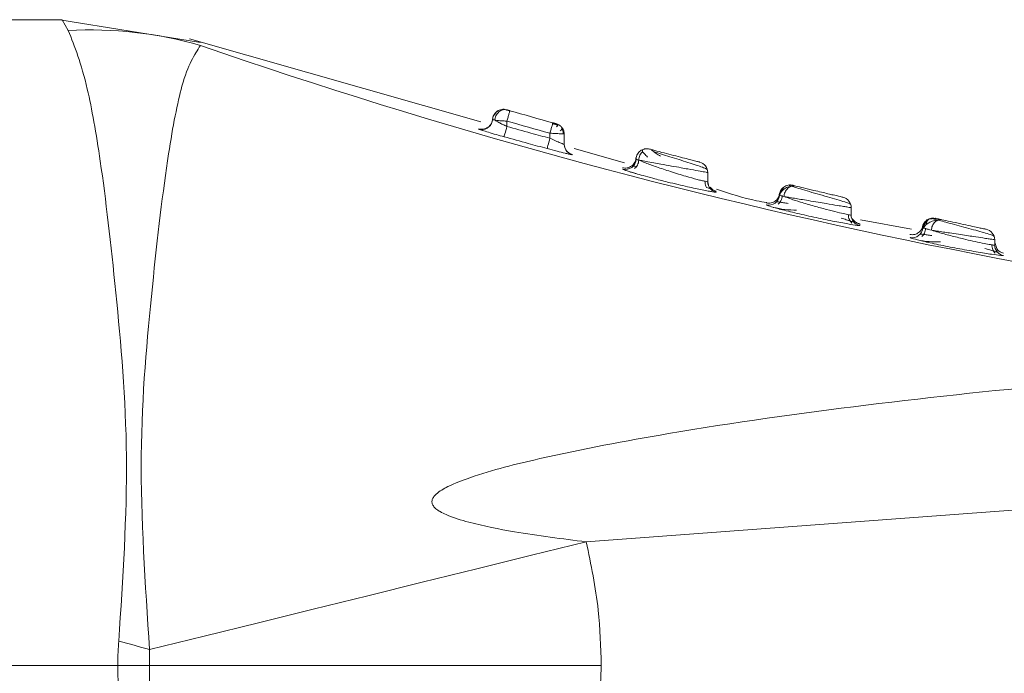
# Model space of a CAD drawing. Header units: millimetres. Extents: x -450 to 1926, y -64 to 425.
# Tile 33 of 41: x 1044.83 to 1058.56, y 164.47 to 173.58. Entities that reach past the tile are written whole.
import ezdxf

# ---------------------------------------------------------------- set-up
doc = ezdxf.new("R2010")
doc.units = ezdxf.units.MM
doc.linetypes.add('SLD-Solid', pattern=[0])

msp = doc.modelspace()

# ---------------------------------------------------------------- linework, layer by layer
at = {"color": 7, "linetype": 'SLD-Solid', "lineweight": 18}
for p, q in [((1045.427, 173.585), (1033.427, 173.585)), ((1047.352, 173.268), (1045.395, 173.585)), ((1045.511, 173.433), (1045.427, 173.585)), ((1051.263, 172.159), (1047.202, 173.318)), ((1047.354, 173.225), (1047.354, 173.225)), ((1051.572, 172.329), (1051.558, 172.333)), ((1051.598, 172.332), (1051.596, 172.332)), ((1051.617, 172.33), (1051.618, 172.33)), ((1051.62, 172.325), (1051.617, 172.326)), ((1051.618, 172.329), (1051.625, 172.328)), ((1051.666, 172.309), (1051.668, 172.316)), ((1051.672, 172.31), (1051.667, 172.312)), ((1051.422, 172.164), (1051.426, 172.194)), ((1051.43, 172.204), (1051.426, 172.193)), ((1051.431, 172.193), (1051.436, 172.19)), ((1051.627, 172.171), (1051.627, 172.096)), ((1052.339, 172.123), (1052.328, 172.127)), ((1052.33, 172.129), (1052.33, 172.129)), ((1052.227, 172.002), (1052.227, 171.932)), ((1052.411, 171.992), (1052.427, 171.988)), ((1052.427, 171.988), (1052.427, 171.846)), ((1052.458, 171.758), (1052.434, 171.799)), ((1052.457, 171.759), (1052.434, 171.799)), ((1053.264, 171.588), (1052.562, 171.788)), ((1052.538, 171.701), (1052.538, 171.704)), ((1053.24, 171.502), (1053.24, 171.502)), ((1053.429, 171.439), (1053.332, 171.467)), ((1054.427, 171.454), (1054.427, 171.326)), ((1054.427, 171.326), (1054.427, 171.34)), ((1054.435, 171.279), (1054.427, 171.326)), ((1054.542, 171.181), (1054.541, 171.196)), ((1055.601, 171.266), (1055.561, 171.275)), ((1055.611, 171.277), (1055.618, 171.275)), ((1055.243, 171.003), (1055.243, 171.003)), ((1056.427, 170.964), (1056.427, 170.863)), ((1056.427, 170.863), (1056.427, 170.882)), ((1056.46, 170.791), (1056.435, 170.813)), ((1057.268, 170.666), (1056.556, 170.796)), ((1057.546, 170.816), (1057.495, 170.801)), ((1057.607, 170.814), (1057.5, 170.804)), ((1057.639, 170.792), (1057.563, 170.808)), ((1057.608, 170.816), (1057.602, 170.817)), ((1056.508, 170.718), (1056.545, 170.716)), ((1056.545, 170.716), (1056.545, 170.738)), ((1057.426, 170.683), (1057.423, 170.704)), ((1057.468, 170.67), (1057.505, 170.66)), ((1057.247, 170.549), (1057.247, 170.549)), ((1058.427, 170.517), (1058.427, 170.445)), ((1058.427, 170.481), (1058.461, 170.383)), ((1058.427, 170.445), (1058.427, 170.474)), ((1058.439, 170.393), (1058.435, 170.395)), ((1058.511, 170.298), (1058.549, 170.297)), ((1058.549, 170.297), (1058.549, 170.297)), ((1067.927, 167.43), (1052.732, 166.307)), ((1033.427, 164.585), (1046.2, 164.585))]:
    msp.add_line(p, q, dxfattribs=at)
at = {"color": 7, "linetype": 'SLD-Solid', "lineweight": 18, "flags": 128}
for points in [[(1051.56, 172.335), (1051.584, 172.336), (1051.617, 172.33)], [(1051.586, 171.952), (1051.587, 171.955), (1051.59, 171.964), (1051.594, 171.978), (1051.599, 171.996), (1051.605, 172.017), (1051.611, 172.042), (1051.619, 172.069), (1051.627, 172.096)], [(1052.188, 171.788), (1052.188, 171.791), (1052.191, 171.8), (1052.194, 171.813), (1052.199, 171.831), (1052.205, 171.853), (1052.212, 171.878), (1052.219, 171.905), (1052.227, 171.932)], [(1052.434, 171.798), (1052.429, 171.821), (1052.427, 171.846)], [(1054.464, 171.228), (1054.459, 171.234), (1054.454, 171.24)], [(1055.601, 171.266), (1055.627, 171.269), (1055.655, 171.266)], [(1056.427, 170.964), (1056.424, 170.989), (1056.419, 171.011)], [(1058.427, 170.517), (1058.424, 170.543), (1058.418, 170.567)], [(1046.645, 164.804), (1047.405, 164.992), (1048.165, 165.179), (1048.925, 165.367), (1049.686, 165.555), (1050.447, 165.743), (1051.209, 165.931), (1051.97, 166.119), (1052.732, 166.307)]]:
    msp.add_lwpolyline(points, dxfattribs=at)
at = {"color": 7, "linetype": 'SLD-Solid', "lineweight": 18}
for centre, radius, start, end in [((1045.833, 168.011), 5.431, 73.7433, 93.3999), ((1073.385, 248.443), 79.595, 250.91073, 266.068), ((1079.112, 268.476), 100, 254.07145, 254.4281), ((1051.277, 172.203), 0.15, 254.1954, 345.2267), ((1079.112, 268.476), 100.15, 254.07145, 254.4281), ((1052.577, 171.846), 0.15, 180.0126, 209.1714), ((1052.577, 171.846), 0.15, 209.1864, 255.0952), ((1053.277, 171.647), 0.15, 255.7021, 357.8504), ((1054.277, 171.454), 0.15, 360, 75.6421), ((1054.576, 171.326), 0.15, 180.0004, 206.6311), ((1055.277, 171.149), 0.15, 257.1479, 356.4955), ((1056.277, 170.964), 0.15, 360, 76.8202), ((1056.576, 170.863), 0.15, 180.0064, 258.0251), ((1057.575, 170.669), 0.15, 77.5849, 167.0421), ((1057.277, 170.696), 0.15, 258.6302, 354.8555), ((1058.277, 170.517), 0.15, 360, 77.9926), ((1058.576, 170.445), 0.15, 180.0075, 259.4971), ((1002.085, 5.881), 165.052, 74.337, 74.49185)]:
    msp.add_arc(centre, radius, start, end, dxfattribs=at)
for points, knots in [([(1046.215, 164.924), (1046.272, 165.795), (1046.385, 167.521), (1046.175, 169.84), (1045.983, 171.535), (1045.755, 172.821), (1045.601, 173.209), (1045.511, 173.433)], [0, 0, 0, 0, 0.215496, 0.427053, 0.635274, 0.788728, 1, 1, 1, 1]), ([(1046.645, 164.804), (1046.583, 165.722), (1046.461, 167.529), (1046.683, 169.947), (1046.884, 171.662), (1047.118, 172.869), (1047.268, 173.095), (1047.354, 173.225)], [0, 0, 0, 0, 0.215583, 0.424685, 0.63353, 0.789403, 1, 1, 1, 1]), ([(1051.426, 172.194), (1051.427, 172.204), (1051.43, 172.226), (1051.442, 172.256), (1051.462, 172.285), (1051.488, 172.309), (1051.52, 172.326), (1051.553, 172.335), (1051.587, 172.337), (1051.607, 172.332), (1051.617, 172.33)], [0, 0, 0, 0, 0.113929, 0.236843, 0.366573, 0.5, 0.633427, 0.763157, 0.886071, 1, 1, 1, 1]), ([(1051.49, 172.307), (1051.481, 172.299), (1051.462, 172.284), (1051.443, 172.254), (1051.431, 172.222), (1051.429, 172.201), (1051.428, 172.19)], [0, 0, 0, 0, 0.267472, 0.527266, 0.772918, 1, 1, 1, 1]), ([(1051.554, 172.334), (1051.542, 172.332), (1051.519, 172.326), (1051.489, 172.308), (1051.464, 172.283), (1051.455, 172.261), (1051.45, 172.251)], [0, 0, 0, 0, 0.241254, 0.493089, 0.748528, 1, 1, 1, 1]), ([(1051.457, 172.183), (1051.459, 172.194), (1051.461, 172.215), (1051.473, 172.246), (1051.491, 172.276), (1051.514, 172.301), (1051.542, 172.32), (1051.571, 172.33), (1051.6, 172.333), (1051.617, 172.329), (1051.625, 172.328)], [0, 0, 0, 0, 0.113774, 0.236652, 0.366448, 0.500002, 0.633556, 0.763352, 0.886228, 1, 1, 1, 1]), ([(1051.625, 172.328), (1051.623, 172.328), (1051.618, 172.33), (1051.618, 172.33), (1051.617, 172.33)], [0, 0, 0, 0, 0.556659, 1, 1, 1, 1]), ([(1051.668, 172.316), (1051.664, 172.317), (1051.656, 172.319), (1051.645, 172.322), (1051.634, 172.325), (1051.628, 172.327), (1051.625, 172.328)], [0, 0, 0, 0, 0.230799, 0.45919, 0.732023, 1, 1, 1, 1]), ([(1051.426, 172.201), (1051.425, 172.19), (1051.423, 172.169), (1051.411, 172.138), (1051.391, 172.109), (1051.364, 172.084), (1051.333, 172.067), (1051.299, 172.058), (1051.265, 172.057), (1051.244, 172.062), (1051.234, 172.064)], [0, 0, 0, 0, 0.113729, 0.236596, 0.366411, 0.5, 0.633589, 0.763404, 0.886271, 1, 1, 1, 1]), ([(1051.457, 172.184), (1051.448, 172.186), (1051.434, 172.191), (1051.431, 172.192), (1051.43, 172.193)], [0, 0, 0, 0, 0.6615532, 1, 1, 1, 1]), ([(1051.457, 172.184), (1051.468, 172.178), (1051.49, 172.165), (1051.525, 172.147), (1051.551, 172.134), (1051.58, 172.119), (1051.606, 172.106), (1051.627, 172.096)], [0, 0, 0, 0, 0.2497197, 0.544545, 0.5985125, 0.6925505, 1, 1, 1, 1]), ([(1051.236, 172.063), (1051.236, 172.063), (1051.236, 172.065), (1051.236, 172.061), (1051.236, 172.058)], [0, 0, 0, 0, 0.119604, 1, 1, 1, 1]), ([(1051.236, 172.058), (1051.237, 172.057), (1051.24, 172.056), (1051.263, 172.048), (1051.272, 172.045)], [0, 0, 0, 0, 0.573704, 1, 1, 1, 1]), ([(1051.272, 172.045), (1051.277, 172.043), (1051.297, 172.037), (1051.367, 172.015), (1051.472, 171.984), (1051.55, 171.962), (1051.586, 171.952)], [0, 0, 0, 0, 0.101941, 0.403347, 0.72158, 1, 1, 1, 1]), ([(1051.627, 172.096), (1051.738, 172.066), (1051.938, 172.01), (1052.138, 171.956), (1052.227, 171.932)], [0, 0, 0, 0, 0.558056, 1, 1, 1, 1]), ([(1052.341, 172.111), (1052.335, 172.113), (1052.324, 172.117), (1052.303, 172.123), (1052.281, 172.13), (1052.266, 172.134), (1052.259, 172.136)], [0, 0, 0, 0, 0.25479, 0.506105, 0.754294, 1, 1, 1, 1]), ([(1052.264, 172.135), (1052.264, 172.135), (1052.267, 172.146), (1052.267, 172.146), (1052.267, 172.147)], [0, 0, 0, 0, 0.0213255, 1, 1, 1, 1]), ([(1052.317, 172.133), (1052.316, 172.133), (1052.315, 172.133), (1052.307, 172.136), (1052.298, 172.138), (1052.288, 172.141), (1052.278, 172.144), (1052.271, 172.146), (1052.267, 172.147)], [0, 0, 0, 0, 0.217305, 0.430777, 0.575827, 0.714334, 0.853388, 1, 1, 1, 1]), ([(1052.308, 172.135), (1052.31, 172.135), (1052.316, 172.133), (1052.324, 172.13), (1052.332, 172.124), (1052.337, 172.116), (1052.335, 172.105), (1052.323, 172.096), (1052.317, 172.092)], [0, 0, 0, 0, 0.05159, 0.174567, 0.301114, 0.43228, 0.708141, 1, 1, 1, 1]), ([(1052.372, 172.101), (1052.369, 172.105), (1052.353, 172.121), (1052.333, 172.128), (1052.317, 172.133)], [0, 0, 0, 0, 0.247484, 1, 1, 1, 1]), ([(1052.371, 172.034), (1052.378, 172.04), (1052.391, 172.052), (1052.396, 172.069), (1052.391, 172.086), (1052.378, 172.097), (1052.373, 172.102)], [0, 0, 0, 0, 0.29164, 0.563303, 0.818704, 1, 1, 1, 1]), ([(1052.427, 171.988), (1052.425, 172.004), (1052.421, 172.036), (1052.405, 172.071), (1052.391, 172.084), (1052.388, 172.087)], [0, 0, 0, 0, 0.449107, 0.898213, 1, 1, 1, 1]), ([(1052.411, 171.992), (1052.411, 172.001), (1052.411, 172.02), (1052.404, 172.047), (1052.395, 172.063), (1052.391, 172.071)], [0, 0, 0, 0, 0.330482, 0.678172, 1, 1, 1, 1]), ([(1051.586, 171.952), (1051.698, 171.921), (1051.898, 171.866), (1052.099, 171.812), (1052.188, 171.788)], [0, 0, 0, 0, 0.558055, 1, 1, 1, 1]), ([(1052.227, 171.932), (1052.253, 171.92), (1052.305, 171.896), (1052.363, 171.871), (1052.399, 171.856), (1052.421, 171.846), (1052.425, 171.846), (1052.427, 171.846)], [0, 0, 0, 0, 0.268651, 0.518505, 0.657801, 0.816403, 1, 1, 1, 1]), ([(1052.188, 171.788), (1052.235, 171.775), (1052.326, 171.751), (1052.427, 171.726), (1052.489, 171.711), (1052.529, 171.702), (1052.535, 171.701), (1052.538, 171.701)], [0, 0, 0, 0, 0.261453, 0.508983, 0.649421, 0.811251, 1, 1, 1, 1]), ([(1052.539, 171.705), (1052.524, 171.71), (1052.492, 171.721), (1052.469, 171.746), (1052.458, 171.758)], [0, 0, 0, 0, 0.486024, 1, 1, 1, 1]), ([(1053.427, 171.642), (1053.428, 171.654), (1053.431, 171.678), (1053.445, 171.71), (1053.464, 171.736), (1053.486, 171.757), (1053.513, 171.773), (1053.543, 171.783), (1053.567, 171.788), (1053.58, 171.786), (1053.58, 171.786)], [0, 0, 0, 0, 0.157517, 0.306983, 0.445338, 0.571023, 0.698549, 0.838664, 0.989533, 1, 1, 1, 1]), ([(1053.521, 171.746), (1053.513, 171.739), (1053.498, 171.725), (1053.48, 171.696), (1053.467, 171.662), (1053.465, 171.638), (1053.463, 171.625)], [0, 0, 0, 0, 0.220067, 0.462731, 0.724706, 1, 1, 1, 1]), ([(1053.54, 171.781), (1053.531, 171.777), (1053.512, 171.77), (1053.516, 171.747), (1053.539, 171.716), (1053.571, 171.685), (1053.587, 171.67)], [0, 0, 0, 0, 0.2184254, 0.4703971, 0.7310055, 1, 1, 1, 1]), ([(1053.54, 171.781), (1053.544, 171.782), (1053.558, 171.787), (1053.584, 171.787), (1053.605, 171.783), (1053.615, 171.781)], [0, 0, 0, 0, 0.161259, 0.596528, 1, 1, 1, 1]), ([(1054.314, 171.6), (1054.313, 171.6), (1054.31, 171.601), (1054.284, 171.607), (1054.232, 171.621), (1054.15, 171.642), (1054.042, 171.669), (1053.913, 171.703), (1053.77, 171.74), (1053.67, 171.767), (1053.622, 171.779), (1053.617, 171.781), (1053.615, 171.781)], [0, 0, 0, 0, 0.05889, 0.131984, 0.227373, 0.317308, 0.424713, 0.545782, 0.670567, 0.834795, 0.917467, 1, 1, 1, 1]), ([(1053.768, 171.681), (1053.746, 171.694), (1053.703, 171.721), (1053.661, 171.751), (1053.641, 171.77), (1053.642, 171.771), (1053.642, 171.772)], [0, 0, 0, 0, 0.298046, 0.586209, 0.860592, 1, 1, 1, 1]), ([(1054.42, 171.497), (1054.415, 171.501), (1054.405, 171.509), (1054.338, 171.534), (1054.241, 171.566), (1054.123, 171.604), (1053.995, 171.645), (1053.868, 171.684), (1053.751, 171.721), (1053.691, 171.741), (1053.662, 171.75)], [0, 0, 0, 0, 0.132225, 0.26258, 0.390831, 0.516895, 0.640807, 0.762636, 0.882396, 1, 1, 1, 1]), ([(1053.426, 171.662), (1053.426, 171.651), (1053.424, 171.63), (1053.412, 171.599), (1053.393, 171.569), (1053.367, 171.545), (1053.336, 171.527), (1053.302, 171.517), (1053.269, 171.515), (1053.248, 171.519), (1053.238, 171.521)], [0, 0, 0, 0, 0.113822, 0.236712, 0.366489, 0.500005, 0.63352, 0.763294, 0.886181, 1, 1, 1, 1]), ([(1053.465, 171.629), (1053.463, 171.617), (1053.461, 171.592), (1053.447, 171.558), (1053.429, 171.53), (1053.413, 171.516), (1053.406, 171.509)], [0, 0, 0, 0, 0.275, 0.536907, 0.779688, 1, 1, 1, 1]), ([(1053.427, 171.642), (1053.427, 171.641), (1053.43, 171.639), (1053.462, 171.63), (1053.553, 171.589), (1053.712, 171.533), (1053.878, 171.477), (1054.017, 171.433), (1054.147, 171.395), (1054.26, 171.363), (1054.344, 171.342), (1054.391, 171.331), (1054.421, 171.325), (1054.425, 171.326), (1054.427, 171.326)], [0, 0, 0, 0, 0.037884, 0.116656, 0.234838, 0.358919, 0.490121, 0.562296, 0.629991, 0.751634, 0.815627, 0.878228, 0.939621, 1, 1, 1, 1]), ([(1054.427, 171.454), (1054.424, 171.455), (1054.42, 171.455), (1054.38, 171.463), (1054.297, 171.478), (1054.176, 171.499), (1054.046, 171.523), (1053.916, 171.546), (1053.784, 171.57), (1053.664, 171.593), (1053.567, 171.61), (1053.488, 171.626), (1053.436, 171.632), (1053.43, 171.638), (1053.427, 171.642)], [0, 0, 0, 0, 0.065832, 0.132704, 0.235989, 0.351358, 0.415251, 0.503915, 0.599976, 0.669222, 0.755303, 0.834588, 0.917484, 1, 1, 1, 1]), ([(1053.24, 171.502), (1053.247, 171.498), (1053.257, 171.491), (1053.313, 171.474), (1053.333, 171.467)], [0, 0, 0, 0, 0.640124, 1, 1, 1, 1]), ([(1053.333, 171.467), (1053.358, 171.459), (1053.386, 171.451), (1053.451, 171.432), (1053.529, 171.41), (1053.676, 171.37), (1053.846, 171.327), (1054.012, 171.287), (1054.179, 171.249), (1054.296, 171.224), (1054.349, 171.213), (1054.35, 171.213)], [0, 0, 0, 0, 0.112652, 0.126212, 0.237314, 0.370015, 0.549417, 0.675816, 0.792701, 0.99686, 1, 1, 1, 1]), ([(1053.432, 171.538), (1053.432, 171.538), (1053.414, 171.541), (1053.395, 171.543), (1053.387, 171.542), (1053.384, 171.541)], [0, 0, 0, 0, 0.0155096, 0.5306188, 1, 1, 1, 1]), ([(1054.41, 171.245), (1054.407, 171.251), (1054.397, 171.266), (1054.389, 171.297), (1054.388, 171.322), (1054.388, 171.334)], [0, 0, 0, 0, 0.2238259, 0.6024936, 1, 1, 1, 1]), ([(1054.35, 171.213), (1054.378, 171.207), (1054.436, 171.196), (1054.496, 171.185), (1054.535, 171.179), (1054.539, 171.18), (1054.542, 171.181)], [0, 0, 0, 0, 0.251113, 0.505264, 0.754843, 1, 1, 1, 1]), ([(1054.466, 171.225), (1054.462, 171.227), (1054.455, 171.23), (1054.432, 171.238), (1054.411, 171.245), (1054.41, 171.245)], [0, 0, 0, 0, 0.487166, 0.968224, 1, 1, 1, 1]), ([(1054.465, 171.226), (1054.465, 171.227), (1054.451, 171.239), (1054.439, 171.258), (1054.436, 171.277), (1054.435, 171.279)], [0, 0, 0, 0, 0.051177, 0.880956, 1, 1, 1, 1]), ([(1054.542, 171.196), (1054.527, 171.201), (1054.494, 171.212), (1054.471, 171.236), (1054.459, 171.249)], [0, 0, 0, 0, 0.4854711, 1, 1, 1, 1]), ([(1054.542, 171.181), (1054.526, 171.186), (1054.497, 171.195), (1054.475, 171.217), (1054.465, 171.226)], [0, 0, 0, 0, 0.538988, 1, 1, 1, 1]), ([(1055.249, 171.036), (1055.202, 171.044), (1054.964, 171.085), (1054.734, 171.161), (1054.549, 171.221)], [0, 0, 0, 0, 0.198616, 1, 1, 1, 1]), ([(1055.426, 171.14), (1055.427, 171.15), (1055.43, 171.171), (1055.442, 171.201), (1055.461, 171.229), (1055.486, 171.253), (1055.516, 171.27), (1055.549, 171.28), (1055.581, 171.282), (1055.601, 171.278), (1055.611, 171.277)], [0, 0, 0, 0, 0.11449, 0.237535, 0.367026, 0.499999, 0.632972, 0.762464, 0.885509, 1, 1, 1, 1]), ([(1055.601, 171.266), (1055.58, 171.262), (1055.535, 171.254), (1055.481, 171.22), (1055.443, 171.178), (1055.434, 171.148), (1055.43, 171.133)], [0, 0, 0, 0, 0.244465, 0.500345, 0.755616, 1, 1, 1, 1]), ([(1055.548, 171.278), (1055.537, 171.275), (1055.514, 171.269), (1055.487, 171.25), (1055.466, 171.224), (1055.46, 171.202), (1055.457, 171.192)], [0, 0, 0, 0, 0.239996, 0.490148, 0.745302, 1, 1, 1, 1]), ([(1055.489, 171.12), (1055.49, 171.13), (1055.492, 171.151), (1055.503, 171.182), (1055.52, 171.212), (1055.543, 171.237), (1055.571, 171.256), (1055.6, 171.267), (1055.629, 171.271), (1055.647, 171.268), (1055.655, 171.266)], [0, 0, 0, 0, 0.114126, 0.237091, 0.366746, 0.500021, 0.633293, 0.762938, 0.88589, 1, 1, 1, 1]), ([(1056.42, 171.01), (1056.413, 171.014), (1056.401, 171.023), (1056.318, 171.05), (1056.201, 171.085), (1056.061, 171.126), (1055.914, 171.168), (1055.776, 171.208), (1055.66, 171.242), (1055.613, 171.257), (1055.59, 171.265)], [0, 0, 0, 0, 0.132292, 0.262646, 0.390849, 0.516885, 0.640812, 0.762689, 0.882479, 1, 1, 1, 1]), ([(1055.611, 171.277), (1055.61, 171.277), (1055.607, 171.278), (1055.61, 171.277), (1055.611, 171.277)], [0, 0, 0, 0, 0.555969, 1, 1, 1, 1]), ([(1055.618, 171.275), (1055.62, 171.274), (1055.624, 171.273), (1055.644, 171.269), (1055.655, 171.266)], [0, 0, 0, 0, 0.412026, 1, 1, 1, 1]), ([(1056.311, 171.11), (1056.31, 171.11), (1056.308, 171.111), (1056.289, 171.115), (1056.249, 171.125), (1056.184, 171.14), (1056.101, 171.159), (1056.009, 171.181), (1055.889, 171.21), (1055.752, 171.243), (1055.687, 171.258), (1055.655, 171.266)], [0, 0, 0, 0, 0.060974, 0.134031, 0.226048, 0.34221, 0.435268, 0.540822, 0.65477, 0.828002, 1, 1, 1, 1]), ([(1055.426, 171.168), (1055.425, 171.156), (1055.422, 171.133), (1055.408, 171.102), (1055.389, 171.076), (1055.367, 171.055), (1055.341, 171.04), (1055.31, 171.029), (1055.276, 171.025), (1055.253, 171.029), (1055.241, 171.031)], [0, 0, 0, 0, 0.136997, 0.267594, 0.389104, 0.5, 0.610896, 0.732407, 0.863003, 1, 1, 1, 1]), ([(1055.464, 171.132), (1055.463, 171.119), (1055.461, 171.095), (1055.447, 171.062), (1055.43, 171.034), (1055.415, 171.02), (1055.408, 171.013)], [0, 0, 0, 0, 0.274767, 0.536455, 0.779273, 1, 1, 1, 1]), ([(1055.489, 171.12), (1055.471, 171.125), (1055.435, 171.136), (1055.429, 171.139), (1055.426, 171.14)], [0, 0, 0, 0, 0.499024, 1, 1, 1, 1]), ([(1055.489, 171.12), (1055.518, 171.11), (1055.579, 171.087), (1055.727, 171.04), (1055.903, 170.988), (1056.084, 170.939), (1056.233, 170.901), (1056.343, 170.875), (1056.413, 170.861), (1056.422, 170.862), (1056.427, 170.863)], [0, 0, 0, 0, 0.117871, 0.245763, 0.395767, 0.530728, 0.660259, 0.774453, 0.8886, 1, 1, 1, 1]), ([(1056.427, 170.964), (1056.424, 170.965), (1056.42, 170.965), (1056.382, 170.972), (1056.321, 170.982), (1056.224, 170.997), (1056.1, 171.018), (1055.96, 171.041), (1055.837, 171.062), (1055.726, 171.08), (1055.631, 171.096), (1055.549, 171.11), (1055.508, 171.117), (1055.489, 171.12)], [0, 0, 0, 0, 0.080913, 0.164987, 0.252315, 0.342981, 0.476044, 0.563968, 0.668503, 0.754691, 0.829237, 0.918078, 1, 1, 1, 1]), ([(1055.243, 171.003), (1055.252, 170.998), (1055.269, 170.989), (1055.373, 170.961), (1055.424, 170.947)], [0, 0, 0, 0, 0.505253, 1, 1, 1, 1]), ([(1055.34, 170.969), (1055.393, 170.958), (1055.494, 170.935), (1055.611, 170.932), (1055.666, 170.93)], [0, 0, 0, 0, 0.524533, 1, 1, 1, 1]), ([(1055.55, 171.022), (1055.527, 171.026), (1055.48, 171.035), (1055.43, 171.043), (1055.396, 171.048), (1055.389, 171.046), (1055.386, 171.046)], [0, 0, 0, 0, 0.2550275, 0.5104032, 0.7665473, 1, 1, 1, 1]), ([(1055.424, 170.947), (1055.425, 170.946), (1055.474, 170.933), (1055.644, 170.892), (1055.903, 170.833), (1056.171, 170.777), (1056.394, 170.735), (1056.471, 170.724), (1056.508, 170.718)], [0, 0, 0, 0, 0.005956, 0.202049, 0.406582, 0.612103, 0.812688, 1, 1, 1, 1]), ([(1056.464, 170.763), (1056.461, 170.764), (1056.455, 170.767), (1056.417, 170.779), (1056.362, 170.796), (1056.311, 170.812), (1056.286, 170.82)], [0, 0, 0, 0, 0.235851, 0.49353, 0.748256, 1, 1, 1, 1]), ([(1056.435, 170.75), (1056.428, 170.757), (1056.415, 170.771), (1056.4, 170.798), (1056.389, 170.831), (1056.389, 170.856), (1056.389, 170.868)], [0, 0, 0, 0, 0.220871, 0.463715, 0.725343, 1, 1, 1, 1]), ([(1056.546, 170.739), (1056.53, 170.743), (1056.496, 170.753), (1056.472, 170.779), (1056.46, 170.791)], [0, 0, 0, 0, 0.484897, 1, 1, 1, 1]), ([(1057.498, 170.802), (1057.488, 170.796), (1057.469, 170.784), (1057.447, 170.759), (1057.431, 170.732), (1057.425, 170.712), (1057.422, 170.703)], [0, 0, 0, 0, 0.265321, 0.523973, 0.77024, 1, 1, 1, 1]), ([(1057.426, 170.683), (1057.427, 170.692), (1057.43, 170.712), (1057.443, 170.741), (1057.461, 170.768), (1057.486, 170.791), (1057.515, 170.808), (1057.536, 170.814), (1057.546, 170.816)], [0, 0, 0, 0, 0.151885, 0.314466, 0.48505, 0.659937, 0.834824, 1, 1, 1, 1]), ([(1057.492, 170.787), (1057.485, 170.78), (1057.469, 170.767), (1057.451, 170.741), (1057.437, 170.709), (1057.435, 170.685), (1057.433, 170.673)], [0, 0, 0, 0, 0.221755, 0.464769, 0.725978, 1, 1, 1, 1]), ([(1057.647, 170.794), (1057.622, 170.791), (1057.57, 170.784), (1057.504, 170.755), (1057.455, 170.716), (1057.441, 170.688), (1057.434, 170.674)], [0, 0, 0, 0, 0.23898, 0.491792, 0.748533, 1, 1, 1, 1]), ([(1057.538, 170.814), (1057.528, 170.811), (1057.508, 170.804), (1057.483, 170.781), (1057.479, 170.754), (1057.476, 170.736)], [0, 0, 0, 0, 0.243649, 0.487532, 1, 1, 1, 1]), ([(1057.544, 170.651), (1057.545, 170.661), (1057.548, 170.681), (1057.558, 170.711), (1057.574, 170.74), (1057.594, 170.765), (1057.618, 170.784), (1057.643, 170.796), (1057.668, 170.801), (1057.683, 170.798), (1057.691, 170.797)], [0, 0, 0, 0, 0.114654, 0.237751, 0.367198, 0.500063, 0.632919, 0.762338, 0.885395, 1, 1, 1, 1]), ([(1057.602, 170.817), (1057.602, 170.817), (1057.6, 170.817), (1057.604, 170.816), (1057.608, 170.816)], [0, 0, 0, 0, 0.104705, 1, 1, 1, 1]), ([(1057.608, 170.816), (1057.612, 170.815), (1057.62, 170.813), (1057.668, 170.802), (1057.691, 170.797)], [0, 0, 0, 0, 0.522143, 1, 1, 1, 1]), ([(1058.419, 170.565), (1058.413, 170.57), (1058.402, 170.578), (1058.33, 170.602), (1058.227, 170.631), (1058.101, 170.666), (1057.966, 170.702), (1057.835, 170.738), (1057.717, 170.77), (1057.661, 170.786), (1057.634, 170.794)], [0, 0, 0, 0, 0.13238, 0.262853, 0.391222, 0.517434, 0.641463, 0.763294, 0.882858, 1, 1, 1, 1]), ([(1057.64, 170.793), (1057.648, 170.796), (1057.665, 170.801), (1057.682, 170.798), (1057.691, 170.797)], [0, 0, 0, 0, 0.462476, 1, 1, 1, 1]), ([(1058.308, 170.664), (1058.307, 170.664), (1058.305, 170.665), (1058.289, 170.668), (1058.254, 170.675), (1058.19, 170.689), (1058.088, 170.711), (1057.952, 170.74), (1057.803, 170.773), (1057.728, 170.789), (1057.691, 170.797)], [0, 0, 0, 0, 0.062202, 0.135737, 0.227017, 0.340978, 0.481272, 0.64725, 0.824568, 1, 1, 1, 1]), ([(1057.426, 170.725), (1057.424, 170.714), (1057.421, 170.691), (1057.403, 170.652), (1057.368, 170.614), (1057.321, 170.592), (1057.279, 170.586), (1057.256, 170.589), (1057.245, 170.591)], [0, 0, 0, 0, 0.136954, 0.267626, 0.5, 0.732374, 0.863046, 1, 1, 1, 1]), ([(1057.464, 170.68), (1057.463, 170.668), (1057.461, 170.644), (1057.448, 170.611), (1057.431, 170.583), (1057.416, 170.569), (1057.41, 170.562)], [0, 0, 0, 0, 0.274582, 0.536108, 0.778961, 1, 1, 1, 1]), ([(1057.549, 170.65), (1057.514, 170.659), (1057.444, 170.677), (1057.432, 170.681), (1057.426, 170.683)], [0, 0, 0, 0, 0.501133, 1, 1, 1, 1]), ([(1057.549, 170.65), (1057.579, 170.64), (1057.653, 170.617), (1057.808, 170.575), (1057.978, 170.533), (1058.13, 170.497), (1058.255, 170.471), (1058.354, 170.452), (1058.415, 170.442), (1058.423, 170.444), (1058.427, 170.445)], [0, 0, 0, 0, 0.103498, 0.258662, 0.412509, 0.522336, 0.64949, 0.77121, 0.887895, 1, 1, 1, 1]), ([(1058.427, 170.517), (1058.425, 170.518), (1058.421, 170.518), (1058.389, 170.523), (1058.337, 170.531), (1058.253, 170.543), (1058.15, 170.559), (1058.032, 170.577), (1057.918, 170.594), (1057.808, 170.61), (1057.707, 170.626), (1057.621, 170.639), (1057.572, 170.646), (1057.549, 170.65)], [0, 0, 0, 0, 0.081863, 0.166352, 0.253534, 0.343472, 0.472825, 0.555787, 0.650793, 0.754358, 0.828991, 0.917965, 1, 1, 1, 1]), ([(1057.247, 170.549), (1057.256, 170.544), (1057.273, 170.535), (1057.376, 170.51), (1057.427, 170.497)], [0, 0, 0, 0, 0.507279, 1, 1, 1, 1]), ([(1057.351, 170.516), (1057.403, 170.506), (1057.503, 170.486), (1057.617, 170.487), (1057.671, 170.487)], [0, 0, 0, 0, 0.524646, 1, 1, 1, 1]), ([(1057.551, 170.575), (1057.528, 170.579), (1057.481, 170.586), (1057.431, 170.593), (1057.398, 170.597), (1057.392, 170.596), (1057.389, 170.595)], [0, 0, 0, 0, 0.254893, 0.510274, 0.766525, 1, 1, 1, 1]), ([(1057.427, 170.497), (1057.429, 170.497), (1057.478, 170.484), (1057.647, 170.448), (1057.905, 170.396), (1058.173, 170.348), (1058.396, 170.312), (1058.473, 170.303), (1058.511, 170.298)], [0, 0, 0, 0, 0.007098, 0.203146, 0.406116, 0.610154, 0.810663, 1, 1, 1, 1]), ([(1058.462, 170.346), (1058.459, 170.348), (1058.453, 170.35), (1058.417, 170.361), (1058.362, 170.376), (1058.312, 170.39), (1058.288, 170.397)], [0, 0, 0, 0, 0.235511, 0.49311, 0.747917, 1, 1, 1, 1]), ([(1058.427, 170.444), (1058.425, 170.443), (1058.422, 170.441), (1058.391, 170.446), (1058.384, 170.447)], [0, 0, 0, 0, 0.782625, 1, 1, 1, 1]), ([(1058.434, 170.331), (1058.428, 170.338), (1058.415, 170.352), (1058.4, 170.38), (1058.39, 170.412), (1058.389, 170.437), (1058.389, 170.449)], [0, 0, 0, 0, 0.221141, 0.464011, 0.725495, 1, 1, 1, 1]), ([(1058.55, 170.332), (1058.533, 170.336), (1058.499, 170.346), (1058.474, 170.371), (1058.461, 170.384)], [0, 0, 0, 0, 0.484367, 1, 1, 1, 1]), ([(1067.927, 168.889), (1066.089, 168.853), (1062.313, 168.779), (1057.628, 168.367), (1054.189, 167.885), (1052.348, 167.538), (1051.319, 167.284), (1050.842, 167.102), (1050.669, 167.005), (1050.601, 166.932), (1050.58, 166.888), (1050.58, 166.844), (1050.601, 166.802), (1050.64, 166.762), (1050.701, 166.722), (1050.85, 166.649), (1051.196, 166.547), (1051.848, 166.419), (1052.397, 166.349), (1052.732, 166.307)], [0, 0, 0, 0, 0.277155, 0.569443, 0.709642, 0.801656, 0.852577, 0.869317, 0.879228, 0.882226, 0.884534, 0.88657, 0.888768, 0.891502, 0.895083, 0.899771, 0.916626, 0.949186, 1, 1, 1, 1]), ([(1052.732, 166.307), (1052.799, 165.99), (1052.918, 165.422), (1052.934, 164.842), (1052.941, 164.585)], [0, 0, 0, 0, 0.556738, 1, 1, 1, 1]), ([(1046.2, 164.585), (1046.201, 164.648), (1046.202, 164.761), (1046.211, 164.874), (1046.215, 164.924)], [0, 0, 0, 0, 0.558771, 1, 1, 1, 1]), ([(1046.645, 164.585), (1046.645, 164.626), (1046.644, 164.699), (1046.645, 164.772), (1046.645, 164.804)], [0, 0, 0, 0, 0.56272, 1, 1, 1, 1]), ([(1046.215, 164.246), (1046.21, 164.309), (1046.202, 164.422), (1046.201, 164.535), (1046.2, 164.585)], [0, 0, 0, 0, 0.561067, 1, 1, 1, 1]), ([(1046.2, 164.585), (1046.283, 164.585), (1046.432, 164.585), (1046.58, 164.585), (1046.645, 164.585)], [0, 0, 0, 0, 0.559994, 1, 1, 1, 1]), ([(1046.645, 164.366), (1046.645, 164.407), (1046.644, 164.48), (1046.645, 164.553), (1046.645, 164.585)], [0, 0, 0, 0, 0.5563326, 1, 1, 1, 1]), ([(1046.645, 164.585), (1047.819, 164.584), (1049.916, 164.581), (1052.017, 164.584), (1052.941, 164.585)], [0, 0, 0, 0, 0.5600214, 1, 1, 1, 1]), ([(1052.941, 164.585), (1052.93, 164.258), (1052.91, 163.678), (1052.786, 163.111), (1052.732, 162.863)], [0, 0, 0, 0, 0.562892, 1, 1, 1, 1])]:
    msp.add_open_spline(points, degree=3, knots=knots, dxfattribs=at)
for points in [[(1051.627, 172.171), (1051.632, 172.19), (1051.643, 172.228), (1051.656, 172.276), (1051.666, 172.309), (1051.667, 172.313), (1051.668, 172.316)], [(1051.627, 172.171), (1051.61, 172.172), (1051.576, 172.174), (1051.529, 172.177), (1051.487, 172.18), (1051.467, 172.183), (1051.457, 172.184)], [(1052.227, 172.002), (1052.232, 172.021), (1052.242, 172.059), (1052.256, 172.107), (1052.265, 172.14), (1052.266, 172.145), (1052.267, 172.147)], [(1052.427, 171.988), (1052.424, 171.989), (1052.418, 171.992), (1052.371, 171.995), (1052.305, 171.999), (1052.253, 172.001), (1052.227, 172.002)]]:
    msp.add_open_spline(points, degree=3, dxfattribs=at)

doc.saveas('drawing.dxf')
